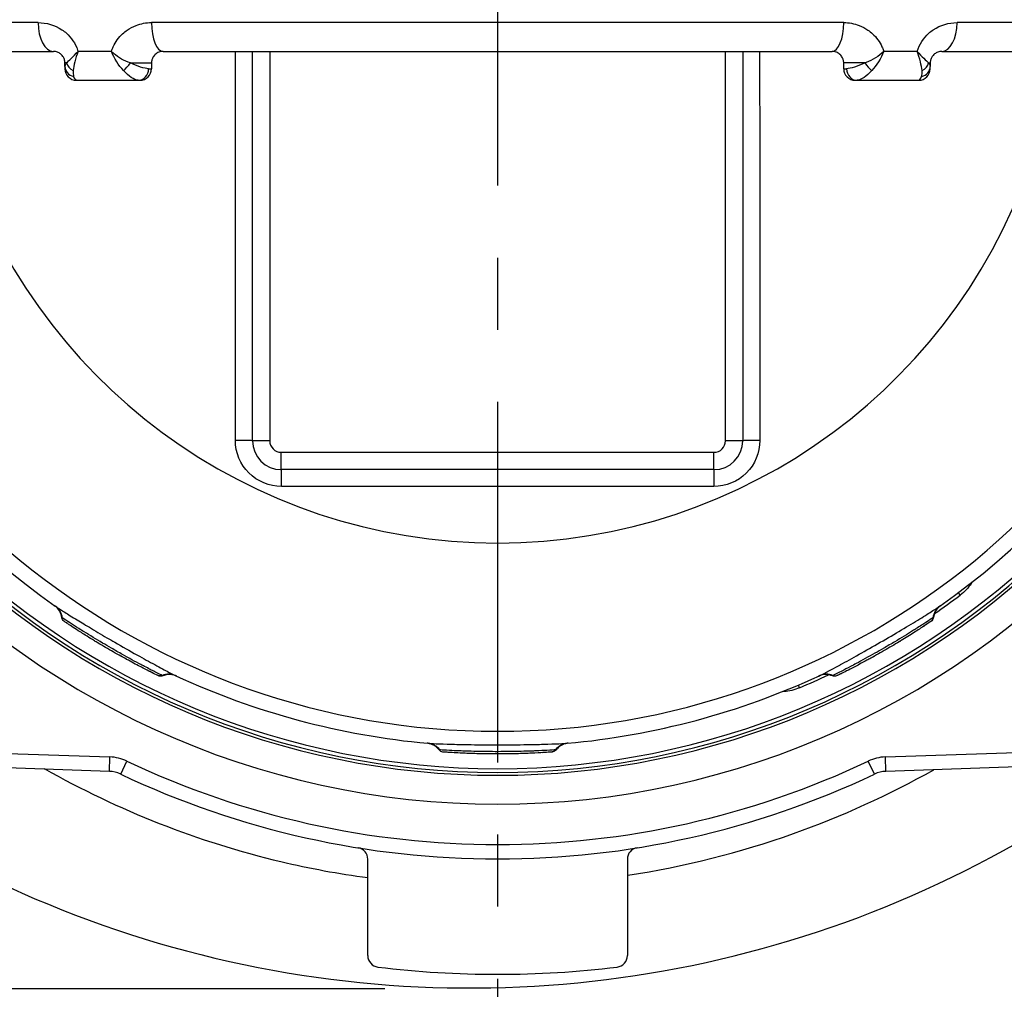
# Model space of a CAD drawing. Header units: millimetres. Extents: x 0 to 5940, y 0 to 4200.
# Tile 19 of 62: x 2015 to 2185, y 1084 to 1252. Entities that reach past the tile are written whole.
import ezdxf

# ---------------------------------------------------------------- set-up
doc = ezdxf.new("R2010")
doc.units = ezdxf.units.MM
doc.header["$LTSCALE"] = 50
doc.linetypes.add('MITTE', pattern=[2, 1.25, -0.25, 0.25, -0.25])
doc.linetypes.add('PHANTOM', pattern=[2.5, 1.25, -0.25, 0.25, -0.25, 0.25, -0.25])
doc.layers.get('DEFPOINTS').update_dxf_attribs({"linetype": 'CONTINUOUS'})
for name, color, linetype in [('01-LINIE-025', 1, 'CONTINUOUS'), ('02-LINIE-035', 2, 'CONTINUOUS'), ('05-ACHSE', 1, 'MITTE'), ('06-MASSE1', 1, 'CONTINUOUS')]:
    doc.layers.add(name, color=color, linetype=linetype)
doc.styles.add('ACA_NORM', font='ROMANS.SHX')
doc.dimstyles.new('1-10', dxfattribs={"dimscale": 10, "dimtxt": 2.5, "dimasz": 3.5, "dimexe": 1, "dimexo": 0, "dimgap": 1, "dimtad": 1, "dimdec": 0, "dimzin": 0, "dimtxsty": 'ACA_NORM', "dimcen": 0, "dimadec": 0, "dimazin": 0, "dimtfac": 2.4, "dimtdec": 0, "dimtmove": 0, "dimatfit": 3, "dimfxl": 1, "dimtolj": 1, "dimtzin": 0, "dimarcsym": 0})

# ---------------------------------------------------------------- blocks, each defined once
blk = doc.blocks.new('*D5')
at = {"layer": '06-MASSE1', "color": 0, "lineweight": -2}
for p, q in [((2097.54, 1462.21), (1607.04, 1462.21)), ((1617.04, 1427.21), (1617.04, 1119.21)), ((2078.01, 1084.21), (1607.04, 1084.21))]:
    blk.add_line(p, q, dxfattribs=at)
at = {"layer": '06-MASSE1', "color": 0}
for points in [[(1611.21, 1427.21), (1622.87, 1427.21), (1617.04, 1462.21)], [(1611.21, 1119.21), (1622.87, 1119.21), (1617.04, 1084.21)]]:
    blk.add_solid(points, dxfattribs=at)
at = {"layer": 'DEFPOINTS', "color": 0}
for p in [(2097.54, 1462.21), (1617.04, 1084.21), (2078.01, 1084.21)]:
    blk.add_point(p, dxfattribs=at)
at = {"layer": '06-MASSE1', "color": 0, "insert": (1594.54, 1273.21), "char_height": 25, "attachment_point": 5, "rotation": 90, "style": 'ACA_NORM'}
blk.add_mtext('\\A1;378', dxfattribs=at)

msp = doc.modelspace()

# ---------------------------------------------------------------- linework, layer by layer
at = {"layer": '01-LINIE-025', "linetype": 'PHANTOM'}
msp.add_circle((2160.55, 1259.21), 345, dxfattribs=at)
at = {"layer": '02-LINIE-035'}
for p, q in [((2017.89, 1251.7), (1996.16, 1251.7)), ((2157.54, 1251.7), (2037.54, 1251.7)), ((2198.92, 1251.7), (2177.2, 1251.7)), ((1999.54, 1246.7), (2020.54, 1246.7)), ((2030.6, 1246.7), (2024.82, 1246.7)), ((2039.54, 1246.7), (2155.54, 1246.7)), ((2055.04, 1179.2), (2055.04, 1246.7)), ((2058.04, 1246.7), (2058.04, 1179.2)), ((2137.04, 1179.2), (2137.04, 1246.7)), ((2140.04, 1246.7), (2140.04, 1179.2)), ((2170.26, 1246.7), (2164.48, 1246.7)), ((2174.54, 1246.7), (2195.54, 1246.7)), ((2022.54, 1244.09), (2022.54, 1244.7)), ((2022.81, 1244.7), (2022.54, 1244.7)), ((2033.88, 1244.7), (2037.54, 1244.7)), ((2037.54, 1244.7), (2037.54, 1243.7)), ((2157.54, 1243.7), (2157.54, 1244.7)), ((2161.2, 1244.7), (2157.54, 1244.7)), ((2172.27, 1244.7), (2172.54, 1244.7)), ((2172.54, 1244.7), (2172.54, 1244.09)), ((2022.54, 1244.09), (2022.54, 1243.7)), ((2037.04, 1243.7), (2037.54, 1243.7)), ((2157.54, 1243.7), (2158.05, 1243.7)), ((2172.54, 1243.7), (2172.54, 1244.09)), ((2024.54, 1241.7), (2035.24, 1241.7)), ((2035.24, 1241.7), (2035.54, 1241.7)), ((2159.54, 1241.7), (2159.85, 1241.7)), ((2159.85, 1241.7), (2170.54, 1241.7)), ((2058.04, 1179.2), (2055.04, 1179.2)), ((2140.04, 1179.2), (2137.04, 1179.2)), ((2060.04, 1177.2), (2135.04, 1177.2)), ((2060.04, 1174.2), (2060.04, 1177.2)), ((2135.04, 1174.2), (2135.04, 1177.2)), ((2135.04, 1174.2), (2060.04, 1174.2)), ((2177.74, 1152.45), (2177.43, 1152.87)), ((2022.59, 1147.76), (2022.59, 1147.76)), ((2156.58, 1138.57), (2156.57, 1138.57)), ((2149.89, 1136.37), (2149.69, 1136.85)), ((1984.57, 1125.98), (2030.33, 1124.39)), ((2088.35, 1125.22), (2088.35, 1125.22)), ((2164.76, 1124.39), (2210.52, 1125.98)), ((2030.24, 1121.89), (1984.48, 1123.48)), ((2030.24, 1121.89), (2030.33, 1124.39)), ((2032.21, 1121.41), (2033.28, 1123.67)), ((2162.88, 1121.41), (2161.81, 1123.67)), ((2164.85, 1121.89), (2164.76, 1124.39)), ((2210.61, 1123.48), (2164.85, 1121.89)), ((2075.04, 1089.94), (2075.04, 1106.66)), ((2120.04, 1106.66), (2120.04, 1089.94))]:
    msp.add_line(p, q, dxfattribs=at)
for centre, radius, start, end in [((2024.54, 1243.7), 2, 180, 270), ((2035.54, 1243.7), 2, 270, 0), ((2159.54, 1243.7), 2, 180, 270), ((2170.54, 1243.7), 2, 270, 0), ((2097.54, 1259.2), 133, 191.9224, 234.7955), ((2097.54, 1259.2), 133, 305.2045, 348.0776), ((2097.54, 1259.2), 97.73, 197.0054, 342.9946), ((2097.54, 1259.2), 130.37, 193.4591, 346.5409), ((2097.54, 1259.2), 59.34, 220.0042, 220.0294), ((2097.54, 1259.2), 59.34, 319.9706, 319.9959), ((2092.74, 1275.66), 191.33, 210.6064, 307.2771), ((2060.04, 1179.2), 5, 180, 270), ((2060.04, 1179.2), 2, 180, 270), ((2135.04, 1179.2), 2, 270, 0), ((2135.04, 1179.2), 5, 270, 0), ((2097.54, 1259.2), 143, 220.9811, 319.0189), ((2097.54, 1259.2), 138, 224.1915, 315.8085), ((2097.54, 1259.2), 137.5, 224.0768, 315.9232), ((2097.54, 1259.2), 136.85, 224.9689, 315.0311), ((2097.54, 1259.2), 133.52, 304.5562, 306.9155), ((2097.54, 1259.2), 133.52, 293.0845, 295.4437), ((2097.54, 1259.2), 133, 245.2045, 264.7955), ((2097.54, 1259.2), 133, 275.2045, 294.7955), ((2030.06, 1116.89), 7.5, 64.6317, 88), ((2097.54, 1259.2), 150, 244.6317, 295.3683), ((2165.02, 1116.89), 7.5, 92, 115.3683), ((2030.06, 1116.89), 5, 64.6317, 88), ((2165.02, 1116.89), 5, 92, 115.3683), ((2097.54, 1259.2), 152.5, 244.6317, 295.3683), ((2073.04, 1106.66), 2, 0, 80.8757), ((2122.04, 1106.66), 2, 99.1243, 180), ((2077.04, 1089.94), 2, 180, 263.0944), ((2118.04, 1089.94), 2, 276.9056, 0), ((2097.54, 1259.2), 172.5, 263.0944, 276.9056)]:
    msp.add_arc(centre, radius, start, end, dxfattribs=at)
for centre, major_axis, ratio, start_param, end_param in [((2020.54, 1251.7), (0, -5), 0.531034, 4.712389, 6.283185), ((2039.54, 1251.7), (0, -5), 0.4, 4.712389, 6.283185), ((2155.54, 1251.7), (0, -5), 0.4, 0, 1.570796), ((2174.54, 1251.7), (0, -5), 0.531034, 0, 1.570796), ((2024.7, 1244.7), (1.83, -0.8), 0.76049, 3.664735, 4.642436), ((2033.35, 1244.7), (-1.22, -1.59), 0.21581, 0.75731, 1.735011), ((2161.74, 1244.7), (1.22, -1.59), 0.21581, 4.548174, 5.525875), ((2170.38, 1244.7), (-1.83, -0.8), 0.76049, 1.64075, 2.618451), ((2024.54, 1244.09), (-2, 0), 0.898656, 0, 1.323775), ((2035.24, 1243.7), (0, -2), 0.898485, 0, 1.570796), ((2159.85, 1243.7), (0, -2), 0.898485, 4.712389, 6.283185), ((2170.54, 1244.09), (2, 0), 0.898656, 4.95941, 6.283185), ((2052.04, 1179.2), (3, 0), 0.022756, 0, 1.557855), ((2143.04, 1179.2), (-3, 0), 0.022756, 4.725331, 6.283185), ((2060.04, 1171.2), (0, 3), 0.010265, 4.736473, 6.283185), ((2135.04, 1171.2), (0, 3), 0.010265, 0, 1.546712), ((2097.54, 1066.18), (-3645.44, 0), 0.02883, 4.70211, 4.722668), ((2019.14, 1148.08), (1.73, 2.45), 0.986253, 5.463965, 6.283185), ((2175.95, 1148.08), (-1.73, 2.45), 0.986251, 0, 0.81922), ((2040.51, 1135.74), (1.26, 2.72), 0.986251, 0, 0.81922), ((2154.58, 1135.74), (-1.26, 2.72), 0.986253, 5.463965, 6.283185), ((2085.21, 1123.76), (0.27, 2.99), 0.986253, 5.463965, 6.283185), ((2109.88, 1123.76), (-0.27, 2.99), 0.986251, 0, 0.81922)]:
    msp.add_ellipse(centre, major_axis=major_axis, ratio=ratio, start_param=start_param, end_param=end_param, dxfattribs=at)
for points, knots in [([(2017.89, 1251.7), (2019.32, 1251.7), (2020.76, 1251.29), (2022.02, 1250.45), (2022.29, 1250.27), (2022.55, 1250.07), (2022.8, 1249.85), (2023.65, 1249.09), (2024.33, 1248.09), (2024.74, 1246.94), (2024.77, 1246.86), (2024.79, 1246.78), (2024.82, 1246.7)], [0, 0, 0, 0, 0.5, 0.5, 0.5, 0.607782, 0.607782, 0.607782, 0.97431, 0.97431, 0.97431, 1, 1, 1, 1]), ([(2030.6, 1246.7), (2030.69, 1246.97), (2030.79, 1247.24), (2030.91, 1247.5), (2031.3, 1248.37), (2031.86, 1249.14), (2032.54, 1249.76), (2032.79, 1250), (2033.06, 1250.21), (2033.33, 1250.4), (2033.81, 1250.73), (2034.33, 1251), (2034.87, 1251.21), (2035.73, 1251.54), (2036.62, 1251.7), (2037.54, 1251.7)], [0, 0, 0, 0, 0.089157, 0.089157, 0.089157, 0.389381, 0.389381, 0.389381, 0.5, 0.5, 0.5, 0.693605, 0.693605, 0.693605, 1, 1, 1, 1]), ([(2157.54, 1251.7), (2158.46, 1251.7), (2159.36, 1251.54), (2160.22, 1251.21), (2160.76, 1251), (2161.27, 1250.73), (2161.75, 1250.4), (2162.03, 1250.21), (2162.29, 1250), (2162.54, 1249.76), (2163.22, 1249.14), (2163.79, 1248.37), (2164.18, 1247.5), (2164.27, 1247.3), (2164.35, 1247.09), (2164.42, 1246.88), (2164.44, 1246.82), (2164.46, 1246.76), (2164.48, 1246.7)], [0, 0, 0, 0, 0.306395, 0.306395, 0.306395, 0.5, 0.5, 0.5, 0.610594, 0.610594, 0.610594, 0.910773, 0.910773, 0.910773, 0.979965, 0.979965, 0.979965, 1, 1, 1, 1]), ([(2170.27, 1246.7), (2170.66, 1247.95), (2171.38, 1249.04), (2172.29, 1249.85), (2172.54, 1250.07), (2172.8, 1250.27), (2173.07, 1250.45), (2174.33, 1251.29), (2175.76, 1251.7), (2177.2, 1251.7)], [0, 0, 0, 0, 0.392187, 0.392187, 0.392187, 0.5, 0.5, 0.5, 1, 1, 1, 1]), ([(2022.54, 1244.7), (2022.54, 1244.81), (2022.53, 1244.93), (2022.51, 1245.03), (2022.5, 1245.13), (2022.48, 1245.22), (2022.45, 1245.3), (2022.38, 1245.51), (2022.29, 1245.69), (2022.19, 1245.83), (2022.1, 1245.97), (2022, 1246.08), (2021.9, 1246.17), (2021.86, 1246.21), (2021.83, 1246.24), (2021.79, 1246.27), (2021.61, 1246.41), (2021.42, 1246.51), (2021.24, 1246.58), (2021, 1246.66), (2020.77, 1246.7), (2020.54, 1246.7)], [0, 0, 0, 0, 0.06181, 0.06181, 0.06181, 0.118241, 0.118241, 0.118241, 0.26387, 0.26387, 0.26387, 0.40093, 0.40093, 0.40093, 0.45041, 0.45041, 0.45041, 0.692235, 0.692235, 0.692235, 1, 1, 1, 1]), ([(2033.88, 1244.7), (2032.83, 1245.03), (2031.8, 1245.64), (2030.97, 1246.36), (2030.84, 1246.47), (2030.72, 1246.59), (2030.6, 1246.7)], [0, 0, 0, 0, 0.865199, 0.865199, 0.865199, 1, 1, 1, 1]), ([(2039.54, 1246.7), (2039.3, 1246.7), (2039.06, 1246.66), (2038.83, 1246.57), (2038.82, 1246.57), (2038.81, 1246.56), (2038.8, 1246.56), (2038.59, 1246.48), (2038.39, 1246.35), (2038.2, 1246.18), (2038.18, 1246.17), (2038.17, 1246.16), (2038.16, 1246.15), (2038.01, 1246), (2037.87, 1245.83), (2037.75, 1245.59), (2037.74, 1245.56), (2037.72, 1245.53), (2037.71, 1245.5), (2037.68, 1245.42), (2037.64, 1245.34), (2037.62, 1245.25), (2037.59, 1245.15), (2037.57, 1245.05), (2037.56, 1244.94), (2037.55, 1244.86), (2037.54, 1244.78), (2037.54, 1244.7)], [0, 0, 0, 0, 0.286378, 0.286378, 0.286378, 0.29564, 0.29564, 0.29564, 0.558868, 0.558868, 0.558868, 0.575182, 0.575182, 0.575182, 0.785601, 0.785601, 0.785601, 0.812499, 0.812499, 0.812499, 0.878989, 0.878989, 0.878989, 0.949513, 0.949513, 0.949513, 1, 1, 1, 1]), ([(2052.08, 1179.27), (2052.09, 1192.6), (2052.09, 1205.92), (2052.1, 1219.25), (2052.11, 1228.4), (2052.11, 1237.55), (2052.12, 1246.7)], [0, 0, 0, 0, 0.2500941, 0.2500941, 0.2500941, 0.42184, 0.42184, 0.42184, 0.42184]), ([(2142.97, 1246.7), (2142.97, 1237.55), (2142.98, 1228.4), (2142.98, 1219.25), (2142.99, 1205.93), (2143, 1192.6), (2143, 1179.27)], [0.578214, 0.578214, 0.578214, 0.578214, 0.7499061, 0.7499061, 0.7499061, 1, 1, 1, 1]), ([(2157.54, 1244.7), (2157.54, 1244.78), (2157.54, 1244.86), (2157.53, 1244.94), (2157.52, 1245.05), (2157.49, 1245.15), (2157.47, 1245.25), (2157.44, 1245.34), (2157.41, 1245.42), (2157.38, 1245.5), (2157.36, 1245.53), (2157.35, 1245.56), (2157.33, 1245.59), (2157.22, 1245.83), (2157.07, 1246), (2156.92, 1246.15), (2156.91, 1246.16), (2156.9, 1246.17), (2156.89, 1246.18), (2156.7, 1246.35), (2156.49, 1246.48), (2156.28, 1246.56), (2156.27, 1246.56), (2156.27, 1246.57), (2156.26, 1246.57), (2156.03, 1246.66), (2155.79, 1246.7), (2155.54, 1246.7)], [0, 0, 0, 0, 0.050487, 0.050487, 0.050487, 0.121011, 0.121011, 0.121011, 0.187501, 0.187501, 0.187501, 0.214399, 0.214399, 0.214399, 0.424818, 0.424818, 0.424818, 0.441132, 0.441132, 0.441132, 0.70436, 0.70436, 0.70436, 0.713622, 0.713622, 0.713622, 1, 1, 1, 1]), ([(2164.48, 1246.7), (2163.66, 1245.89), (2162.56, 1245.18), (2161.42, 1244.78), (2161.35, 1244.75), (2161.27, 1244.73), (2161.2, 1244.7)], [0, 0, 0, 0, 0.939344, 0.939344, 0.939344, 1, 1, 1, 1]), ([(2174.54, 1246.7), (2174.31, 1246.7), (2174.08, 1246.66), (2173.85, 1246.58), (2173.66, 1246.51), (2173.48, 1246.41), (2173.3, 1246.27), (2173.26, 1246.24), (2173.22, 1246.21), (2173.19, 1246.17), (2173.09, 1246.08), (2172.99, 1245.97), (2172.89, 1245.83), (2172.8, 1245.69), (2172.7, 1245.51), (2172.64, 1245.3), (2172.61, 1245.22), (2172.59, 1245.13), (2172.57, 1245.03), (2172.55, 1244.93), (2172.54, 1244.81), (2172.54, 1244.7)], [0, 0, 0, 0, 0.307765, 0.307765, 0.307765, 0.54959, 0.54959, 0.54959, 0.59907, 0.59907, 0.59907, 0.73613, 0.73613, 0.73613, 0.881759, 0.881759, 0.881759, 0.93819, 0.93819, 0.93819, 1, 1, 1, 1]), ([(2037.04, 1243.7), (2036.7, 1243.7), (2036.21, 1243.81), (2035.64, 1244), (2035.11, 1244.17), (2034.51, 1244.42), (2033.88, 1244.7)], [0, 0, 0, 0, 0.517886, 0.517886, 0.517886, 1, 1, 1, 1]), ([(2161.2, 1244.7), (2160.58, 1244.42), (2159.98, 1244.17), (2159.44, 1244), (2158.88, 1243.81), (2158.38, 1243.7), (2158.05, 1243.7)], [0, 0, 0, 0, 0.482114, 0.482114, 0.482114, 1, 1, 1, 1]), ([(2035.24, 1241.7), (2034.91, 1241.7), (2034.48, 1241.88), (2034.03, 1242.19), (2033.6, 1242.48), (2033.15, 1242.89), (2032.7, 1243.37)], [0, 0, 0, 0, 0.518172, 0.518172, 0.518172, 1, 1, 1, 1]), ([(2162.39, 1243.37), (2161.94, 1242.89), (2161.48, 1242.48), (2161.06, 1242.19), (2160.6, 1241.88), (2160.18, 1241.7), (2159.85, 1241.7)], [0, 0, 0, 0, 0.481828, 0.481828, 0.481828, 1, 1, 1, 1]), ([(2060.07, 1171.27), (2057.96, 1171.27), (2055.89, 1172.14), (2054.42, 1173.62), (2052.95, 1175.09), (2052.08, 1177.16), (2052.08, 1179.27)], [0, 0, 0, 0, 0.499928, 0.499928, 0.499928, 1, 1, 1, 1]), ([(2143, 1179.27), (2143, 1177.16), (2142.14, 1175.09), (2140.66, 1173.61), (2139.19, 1172.14), (2137.12, 1171.27), (2135.01, 1171.27)], [0, 0, 0, 0, 0.5, 0.5, 0.5, 1, 1, 1, 1]), ([(2179.83, 1154.71), (2179.77, 1154.62), (2179.7, 1154.52), (2179.64, 1154.43), (2179.16, 1153.73), (2178.52, 1153.03), (2177.74, 1152.45)], [0.4320986, 0.4320986, 0.4320986, 0.4320986, 0.5, 0.5, 0.5, 1, 1, 1, 1]), ([(2021.98, 1148.58), (2021.93, 1148.9), (2021.84, 1149.22), (2021.55, 1149.8), (2021.35, 1150.07), (2021.06, 1150.36), (2021, 1150.41), (2020.91, 1150.49), (2020.87, 1150.52), (2020.82, 1150.56), (2020.81, 1150.57), (2020.79, 1150.58), (2020.78, 1150.59), (2020.77, 1150.6), (2020.77, 1150.6), (2020.76, 1150.61), (2020.76, 1150.61), (2020.75, 1150.61), (2020.75, 1150.61), (2020.75, 1150.61), (2020.75, 1150.61), (2020.75, 1150.61)], [0, 0, 0, 0, 0.0971792, 0.0971792, 0.1946752, 0.1946752, 0.2186924, 0.2186924, 0.2325971, 0.2325971, 0.2381757, 0.2381757, 0.2406563, 0.2406563, 0.2455713, 0.2455713, 0.250386, 0.250386, 0.2607233, 0.2607233, 0.2717999, 0.2717999, 0.2717999, 0.2717999]), ([(2020.87, 1150.53), (2021.01, 1150.43), (2021.26, 1150.26), (2021.61, 1150.04), (2022.01, 1149.78), (2022.55, 1149.44), (2023.2, 1149.04), (2023.55, 1148.82), (2023.94, 1148.58), (2024.36, 1148.32), (2025.09, 1147.88), (2025.9, 1147.38), (2026.77, 1146.86), (2027.73, 1146.29), (2028.76, 1145.68), (2029.82, 1145.06), (2030.27, 1144.8), (2030.72, 1144.53), (2031.18, 1144.27), (2032.49, 1143.51), (2033.8, 1142.77), (2035.02, 1142.09), (2036.14, 1141.46), (2037.19, 1140.88), (2038.1, 1140.39), (2039.07, 1139.86), (2039.88, 1139.43), (2040.5, 1139.1), (2041, 1138.84), (2041.38, 1138.65), (2041.62, 1138.53), (2041.67, 1138.51), (2041.72, 1138.48), (2041.77, 1138.46)], [0, 0, 0, 0, 0.0902582, 0.0902582, 0.0902582, 0.1936914, 0.1936914, 0.1936914, 0.25, 0.25, 0.25, 0.3473076, 0.3473076, 0.3473076, 0.4547331, 0.4547331, 0.4547331, 0.5, 0.5, 0.5, 0.6303366, 0.6303366, 0.6303366, 0.75, 0.75, 0.75, 0.8762367, 0.8762367, 0.8762367, 0.975991, 0.975991, 0.975991, 1, 1, 1, 1]), ([(2153.32, 1138.46), (2153.75, 1138.66), (2155.05, 1139.34), (2156.98, 1140.38), (2156.98, 1140.39), (2156.98, 1140.39), (2156.99, 1140.39), (2158.91, 1141.44), (2161.38, 1142.82), (2163.89, 1144.27), (2165.15, 1144.99), (2166.4, 1145.72), (2167.56, 1146.41), (2168.71, 1147.1), (2169.79, 1147.75), (2170.72, 1148.32), (2171.65, 1148.89), (2172.43, 1149.38), (2173.02, 1149.75), (2173.61, 1150.12), (2174.02, 1150.39), (2174.22, 1150.53)], [0, 0, 0, 0, 0.25, 0.25, 0.25, 0.250548, 0.250548, 0.250548, 0.5, 0.5, 0.5, 0.624936, 0.624936, 0.624936, 0.749856, 0.749856, 0.749856, 0.875355, 0.875355, 0.875355, 1, 1, 1, 1]), ([(2174.34, 1150.61), (2174.34, 1150.61), (2174.34, 1150.61), (2174.33, 1150.61), (2174.33, 1150.61), (2174.32, 1150.6), (2174.32, 1150.6), (2174.31, 1150.6), (2174.31, 1150.59), (2174.3, 1150.59), (2174.3, 1150.59), (2174.29, 1150.58), (2174.28, 1150.57), (2174.24, 1150.54), (2174.22, 1150.53), (2174.17, 1150.48), (2174.14, 1150.46), (2174.01, 1150.35), (2173.93, 1150.26), (2173.64, 1149.94), (2173.47, 1149.68), (2173.23, 1149.14), (2173.15, 1148.86), (2173.11, 1148.58)], [0.0045726, 0.0045726, 0.0045726, 0.0045726, 0.0208508, 0.0208508, 0.0286773, 0.0286773, 0.0334107, 0.0334107, 0.0355039, 0.0355039, 0.0376017, 0.0376017, 0.0418465, 0.0418465, 0.050259, 0.050259, 0.0624645, 0.0624645, 0.0991166, 0.0991166, 0.1915907, 0.1915907, 0.2766279, 0.2766279, 0.2766279, 0.2766279]), ([(2022.41, 1147.89), (2022.41, 1147.89), (2022.41, 1147.89), (2022.41, 1147.89), (2022.4, 1147.89), (2022.4, 1147.89), (2022.4, 1147.89), (2022.4, 1147.89), (2022.4, 1147.89), (2022.4, 1147.89), (2022.39, 1147.9), (2022.39, 1147.9), (2022.39, 1147.9), (2022.37, 1147.91), (2022.36, 1147.92), (2022.26, 1148), (2022.18, 1148.09), (2022.05, 1148.29), (2022.01, 1148.4), (2021.98, 1148.54), (2021.98, 1148.56), (2021.98, 1148.58)], [0, 0, 0, 0, 0.0116172, 0.0116172, 0.0159748, 0.0159748, 0.0181414, 0.0181414, 0.019231, 0.019231, 0.0197745, 0.0197745, 0.0208783, 0.0208783, 0.025304, 0.025304, 0.0604402, 0.0604402, 0.0955459, 0.0955459, 0.1021087, 0.1021087, 0.1021087, 0.1021087]), ([(2039.4, 1138.51), (2039.2, 1138.61), (2038.76, 1138.82), (2038.11, 1139.15), (2037.62, 1139.4), (2037.02, 1139.71), (2036.34, 1140.07), (2036.13, 1140.18), (2035.91, 1140.29), (2035.69, 1140.41), (2034.73, 1140.92), (2033.64, 1141.52), (2032.51, 1142.15), (2031.88, 1142.5), (2031.23, 1142.87), (2030.59, 1143.24), (2030.07, 1143.54), (2029.56, 1143.84), (2029.06, 1144.13), (2027.94, 1144.8), (2026.85, 1145.46), (2025.9, 1146.05), (2025.58, 1146.25), (2025.26, 1146.45), (2024.97, 1146.63), (2024.41, 1146.99), (2023.91, 1147.31), (2023.5, 1147.57), (2022.86, 1147.99), (2022.42, 1148.28), (2022.17, 1148.44), (2022.14, 1148.47), (2022.11, 1148.49), (2022.09, 1148.5)], [0, 0, 0, 0, 0.142587, 0.142587, 0.142587, 0.25, 0.25, 0.25, 0.282557, 0.282557, 0.282557, 0.422443, 0.422443, 0.422443, 0.5, 0.5, 0.5, 0.562018, 0.562018, 0.562018, 0.701955, 0.701955, 0.701955, 0.75, 0.75, 0.75, 0.841232, 0.841232, 0.841232, 0.98061, 0.98061, 0.98061, 1, 1, 1, 1]), ([(2173, 1148.5), (2172.81, 1148.38), (2172.41, 1148.11), (2171.79, 1147.71), (2171.33, 1147.41), (2170.77, 1147.04), (2170.11, 1146.63), (2169.91, 1146.51), (2169.71, 1146.38), (2169.49, 1146.24), (2168.57, 1145.67), (2167.51, 1145.02), (2166.39, 1144.35), (2165.77, 1143.99), (2165.13, 1143.61), (2164.49, 1143.24), (2163.97, 1142.94), (2163.46, 1142.65), (2162.96, 1142.36), (2161.82, 1141.72), (2160.7, 1141.11), (2159.72, 1140.58), (2159.38, 1140.4), (2159.05, 1140.23), (2158.74, 1140.07), (2158.16, 1139.76), (2157.63, 1139.49), (2157.19, 1139.26), (2156.52, 1138.92), (2156.04, 1138.68), (2155.78, 1138.55), (2155.74, 1138.53), (2155.71, 1138.52), (2155.68, 1138.51)], [0, 0, 0, 0, 0.142587, 0.142587, 0.142587, 0.25, 0.25, 0.25, 0.282557, 0.282557, 0.282557, 0.422443, 0.422443, 0.422443, 0.5, 0.5, 0.5, 0.562018, 0.562018, 0.562018, 0.701955, 0.701955, 0.701955, 0.75, 0.75, 0.75, 0.841232, 0.841232, 0.841232, 0.98061, 0.98061, 0.98061, 1, 1, 1, 1]), ([(2171.45, 1147.07), (2170.99, 1146.76), (2170.4, 1146.38), (2169.07, 1145.53), (2168.29, 1145.05), (2166.66, 1144.05), (2165.77, 1143.52), (2164, 1142.5), (2163.1, 1141.99), (2162.02, 1141.39), (2161.79, 1141.27), (2161.57, 1141.15)], [0, 0, 0, 0, 0.304718, 0.304718, 0.609585, 0.609585, 0.916768, 0.916768, 1.222801, 1.222801, 1.304393, 1.304393, 1.304393, 1.304393]), ([(2171.9, 1147.36), (2171.77, 1147.28), (2171.62, 1147.18), (2171.4, 1147.03), (2171.33, 1146.99), (2171.25, 1146.94)], [0.2161119, 0.2161119, 0.2161119, 0.2161119, 0.3222289, 0.3222289, 0.3680963, 0.3680963, 0.3680963, 0.3680963]), ([(2173.11, 1148.58), (2173.09, 1148.47), (2173.06, 1148.37), (2172.96, 1148.17), (2172.9, 1148.08), (2172.81, 1147.99), (2172.79, 1147.98), (2172.77, 1147.95), (2172.75, 1147.94), (2172.73, 1147.93), (2172.73, 1147.92), (2172.72, 1147.91), (2172.71, 1147.91), (2172.7, 1147.9), (2172.7, 1147.9), (2172.69, 1147.89), (2172.68, 1147.89), (2172.67, 1147.88), (2172.67, 1147.88), (2172.64, 1147.86), (2172.61, 1147.84), (2172.57, 1147.81), (2172.56, 1147.8), (2172.55, 1147.8)], [0.000072, 0.000072, 0.000072, 0.000072, 0.0324806, 0.0324806, 0.065024, 0.065024, 0.0716007, 0.0716007, 0.0767642, 0.0767642, 0.0815161, 0.0815161, 0.0857119, 0.0857119, 0.0931076, 0.0931076, 0.1111465, 0.1111465, 0.1381779, 0.1381779, 0.2249341, 0.2249341, 0.2412456, 0.2412456, 0.2412456, 0.2412456]), ([(2173.11, 1148.58), (2173.11, 1148.58), (2173.1, 1148.57), (2173.09, 1148.57), (2173.07, 1148.55), (2173.04, 1148.53), (2173, 1148.5)], [0.95360579, 0.95360579, 0.95360579, 0.95360579, 0.97284902, 0.97284902, 0.97284902, 1, 1, 1, 1]), ([(2037.38, 1139.13), (2036.89, 1139.38), (2036.27, 1139.69), (2034.86, 1140.43), (2034.06, 1140.85), (2032.37, 1141.77), (2031.47, 1142.27), (2029.7, 1143.29), (2028.81, 1143.82), (2027.75, 1144.46), (2027.53, 1144.59), (2027.32, 1144.72)], [0, 0, 0, 0, 0.304718, 0.304718, 0.609585, 0.609585, 0.916768, 0.916768, 1.222801, 1.222801, 1.304393, 1.304393, 1.304393, 1.304393]), ([(2037.87, 1138.89), (2037.73, 1138.96), (2037.57, 1139.04), (2037.33, 1139.16), (2037.25, 1139.2), (2037.17, 1139.24)], [0.2161119, 0.2161119, 0.2161119, 0.2161119, 0.3222289, 0.3222289, 0.3680964, 0.3680964, 0.3680964, 0.3680964]), ([(2039.52, 1138.45), (2039.42, 1138.41), (2039.31, 1138.38), (2039.1, 1138.37), (2038.99, 1138.38), (2038.86, 1138.41), (2038.84, 1138.42), (2038.81, 1138.43), (2038.79, 1138.44), (2038.77, 1138.45), (2038.76, 1138.45), (2038.75, 1138.46), (2038.74, 1138.46), (2038.73, 1138.46), (2038.73, 1138.46), (2038.72, 1138.47), (2038.71, 1138.47), (2038.7, 1138.48), (2038.7, 1138.48), (2038.67, 1138.49), (2038.64, 1138.51), (2038.58, 1138.53), (2038.58, 1138.54), (2038.57, 1138.54)], [0.000072, 0.000072, 0.000072, 0.000072, 0.0324806, 0.0324806, 0.065024, 0.065024, 0.0716007, 0.0716007, 0.0767642, 0.0767642, 0.0815161, 0.0815161, 0.0857119, 0.0857119, 0.0931076, 0.0931076, 0.1111465, 0.1111465, 0.1381779, 0.1381779, 0.2249341, 0.2249341, 0.2412456, 0.2412456, 0.2412456, 0.2412456]), ([(2039.52, 1138.45), (2039.52, 1138.45), (2039.52, 1138.45), (2039.5, 1138.46), (2039.48, 1138.47), (2039.45, 1138.48), (2039.4, 1138.51)], [0.95360579, 0.95360579, 0.95360579, 0.95360579, 0.97284902, 0.97284902, 0.97284902, 1, 1, 1, 1]), ([(2041.9, 1138.4), (2041.9, 1138.4), (2041.9, 1138.4), (2041.89, 1138.4), (2041.89, 1138.4), (2041.88, 1138.41), (2041.88, 1138.41), (2041.87, 1138.41), (2041.87, 1138.42), (2041.86, 1138.42), (2041.86, 1138.42), (2041.84, 1138.43), (2041.83, 1138.43), (2041.79, 1138.45), (2041.77, 1138.46), (2041.7, 1138.48), (2041.66, 1138.5), (2041.51, 1138.55), (2041.39, 1138.58), (2040.97, 1138.67), (2040.65, 1138.69), (2040.07, 1138.63), (2039.79, 1138.56), (2039.52, 1138.45)], [0.0045726, 0.0045726, 0.0045726, 0.0045726, 0.0208508, 0.0208508, 0.0286773, 0.0286773, 0.0334107, 0.0334107, 0.0355039, 0.0355039, 0.0376017, 0.0376017, 0.0418465, 0.0418465, 0.050259, 0.050259, 0.0624645, 0.0624645, 0.0991166, 0.0991166, 0.1915907, 0.1915907, 0.2766279, 0.2766279, 0.2766279, 0.2766279]), ([(2155.56, 1138.45), (2155.26, 1138.57), (2154.94, 1138.65), (2154.29, 1138.69), (2153.96, 1138.65), (2153.57, 1138.55), (2153.49, 1138.52), (2153.37, 1138.48), (2153.33, 1138.46), (2153.27, 1138.44), (2153.25, 1138.43), (2153.23, 1138.42), (2153.23, 1138.42), (2153.21, 1138.41), (2153.21, 1138.41), (2153.2, 1138.41), (2153.2, 1138.41), (2153.19, 1138.4), (2153.19, 1138.4), (2153.19, 1138.4), (2153.18, 1138.4), (2153.18, 1138.4)], [0, 0, 0, 0, 0.0971792, 0.0971792, 0.1946752, 0.1946752, 0.2186924, 0.2186924, 0.2325971, 0.2325971, 0.2381757, 0.2381757, 0.2406563, 0.2406563, 0.2455713, 0.2455713, 0.250386, 0.250386, 0.2607233, 0.2607233, 0.2717999, 0.2717999, 0.2717999, 0.2717999]), ([(2156.38, 1138.48), (2156.38, 1138.48), (2156.38, 1138.48), (2156.37, 1138.47), (2156.37, 1138.47), (2156.37, 1138.47), (2156.37, 1138.47), (2156.37, 1138.47), (2156.37, 1138.47), (2156.36, 1138.47), (2156.36, 1138.47), (2156.36, 1138.47), (2156.36, 1138.47), (2156.34, 1138.46), (2156.33, 1138.45), (2156.2, 1138.4), (2156.09, 1138.38), (2155.85, 1138.37), (2155.73, 1138.39), (2155.6, 1138.43), (2155.58, 1138.44), (2155.56, 1138.45)], [0, 0, 0, 0, 0.0116172, 0.0116172, 0.0159748, 0.0159748, 0.0181414, 0.0181414, 0.019231, 0.019231, 0.0197745, 0.0197745, 0.0208783, 0.0208783, 0.025304, 0.025304, 0.0604402, 0.0604402, 0.095546, 0.095546, 0.1021087, 0.1021087, 0.1021087, 0.1021087]), ([(2149.89, 1136.37), (2149, 1135.99), (2148.08, 1135.79), (2147.23, 1135.72), (2147.12, 1135.71), (2147, 1135.7), (2146.89, 1135.7)], [0, 0, 0, 0, 0.5, 0.5, 0.5, 0.5673694, 0.5673694, 0.5673694, 0.5673694]), ([(2087.41, 1125.62), (2087.21, 1125.87), (2086.97, 1126.1), (2086.43, 1126.46), (2086.13, 1126.59), (2085.73, 1126.7), (2085.66, 1126.72), (2085.53, 1126.74), (2085.48, 1126.75), (2085.42, 1126.75), (2085.4, 1126.76), (2085.38, 1126.76), (2085.38, 1126.76), (2085.36, 1126.76), (2085.35, 1126.76), (2085.34, 1126.76), (2085.34, 1126.76), (2085.33, 1126.76), (2085.33, 1126.76), (2085.33, 1126.76), (2085.33, 1126.76), (2085.33, 1126.76)], [0, 0, 0, 0, 0.0971792, 0.0971792, 0.1946752, 0.1946752, 0.2186924, 0.2186924, 0.2325971, 0.2325971, 0.2381757, 0.2381757, 0.2406563, 0.2406563, 0.2455713, 0.2455713, 0.250386, 0.250386, 0.2607233, 0.2607233, 0.2717999, 0.2717999, 0.2717999, 0.2717999]), ([(2085.48, 1126.75), (2085.95, 1126.71), (2087.41, 1126.64), (2089.6, 1126.59), (2090.76, 1126.56), (2092.09, 1126.53), (2093.52, 1126.51), (2094.8, 1126.5), (2096.16, 1126.49), (2097.54, 1126.49), (2099.32, 1126.49), (2101.09, 1126.5), (2102.69, 1126.53), (2103.7, 1126.54), (2104.64, 1126.56), (2105.48, 1126.59), (2107.64, 1126.64), (2109.13, 1126.71), (2109.61, 1126.75)], [0, 0, 0, 0, 0.25, 0.25, 0.25, 0.3818068, 0.3818068, 0.3818068, 0.5, 0.5, 0.5, 0.6535412, 0.6535412, 0.6535412, 0.75, 0.75, 0.75, 1, 1, 1, 1]), ([(2109.76, 1126.76), (2109.76, 1126.76), (2109.76, 1126.76), (2109.75, 1126.76), (2109.75, 1126.76), (2109.74, 1126.76), (2109.73, 1126.76), (2109.72, 1126.76), (2109.72, 1126.76), (2109.71, 1126.76), (2109.71, 1126.76), (2109.69, 1126.76), (2109.68, 1126.76), (2109.64, 1126.75), (2109.61, 1126.75), (2109.54, 1126.74), (2109.5, 1126.73), (2109.34, 1126.7), (2109.22, 1126.67), (2108.81, 1126.53), (2108.53, 1126.39), (2108.05, 1126.04), (2107.85, 1125.84), (2107.67, 1125.62)], [0.0045726, 0.0045726, 0.0045726, 0.0045726, 0.0208508, 0.0208508, 0.0286773, 0.0286773, 0.0334107, 0.0334107, 0.0355039, 0.0355039, 0.0376017, 0.0376017, 0.0418465, 0.0418465, 0.050259, 0.050259, 0.0624645, 0.0624645, 0.0991166, 0.0991166, 0.1915907, 0.1915907, 0.2766279, 0.2766279, 0.2766279, 0.2766279]), ([(2088.13, 1125.23), (2088.13, 1125.23), (2088.13, 1125.23), (2088.13, 1125.23), (2088.13, 1125.23), (2088.13, 1125.23), (2088.12, 1125.23), (2088.12, 1125.23), (2088.12, 1125.23), (2088.12, 1125.23), (2088.12, 1125.23), (2088.11, 1125.23), (2088.11, 1125.23), (2088.09, 1125.24), (2088.08, 1125.24), (2087.95, 1125.26), (2087.83, 1125.29), (2087.62, 1125.4), (2087.53, 1125.48), (2087.44, 1125.58), (2087.42, 1125.6), (2087.41, 1125.62)], [0, 0, 0, 0, 0.0116172, 0.0116172, 0.0159748, 0.0159748, 0.0181414, 0.0181414, 0.019231, 0.019231, 0.0197745, 0.0197745, 0.0208783, 0.0208783, 0.025304, 0.025304, 0.0604402, 0.0604402, 0.0955459, 0.0955459, 0.1021087, 0.1021087, 0.1021087, 0.1021087]), ([(2107.54, 1125.61), (2107.32, 1125.59), (2106.83, 1125.56), (2106.1, 1125.52), (2105.55, 1125.49), (2104.88, 1125.46), (2104.1, 1125.43), (2103.87, 1125.42), (2103.63, 1125.41), (2103.37, 1125.4), (2102.29, 1125.36), (2101.05, 1125.33), (2099.75, 1125.31), (2099.02, 1125.31), (2098.28, 1125.3), (2097.54, 1125.3), (2096.94, 1125.3), (2096.35, 1125.3), (2095.77, 1125.31), (2094.46, 1125.32), (2093.2, 1125.35), (2092.08, 1125.39), (2091.69, 1125.4), (2091.32, 1125.41), (2090.98, 1125.43), (2090.31, 1125.45), (2089.73, 1125.48), (2089.23, 1125.51), (2088.48, 1125.55), (2087.94, 1125.58), (2087.65, 1125.6), (2087.61, 1125.6), (2087.57, 1125.6), (2087.54, 1125.61)], [0, 0, 0, 0, 0.142587, 0.142587, 0.142587, 0.25, 0.25, 0.25, 0.282557, 0.282557, 0.282557, 0.422443, 0.422443, 0.422443, 0.5, 0.5, 0.5, 0.562018, 0.562018, 0.562018, 0.701955, 0.701955, 0.701955, 0.75, 0.75, 0.75, 0.841232, 0.841232, 0.841232, 0.98061, 0.98061, 0.98061, 1, 1, 1, 1]), ([(2105.48, 1125.14), (2104.93, 1125.1), (2104.23, 1125.07), (2102.65, 1125), (2101.74, 1124.96), (2099.82, 1124.92), (2098.79, 1124.9), (2096.74, 1124.9), (2095.71, 1124.91), (2094.47, 1124.94), (2094.22, 1124.94), (2093.97, 1124.95)], [0, 0, 0, 0, 0.304718, 0.304718, 0.609585, 0.609585, 0.916768, 0.916768, 1.222801, 1.222801, 1.304393, 1.304393, 1.304393, 1.304393]), ([(2106.02, 1125.17), (2105.86, 1125.16), (2105.69, 1125.15), (2105.42, 1125.13), (2105.33, 1125.13), (2105.24, 1125.12)], [0.2161119, 0.2161119, 0.2161119, 0.2161119, 0.3222289, 0.3222289, 0.3680964, 0.3680964, 0.3680964, 0.3680964]), ([(2107.67, 1125.62), (2107.61, 1125.53), (2107.52, 1125.46), (2107.34, 1125.34), (2107.24, 1125.29), (2107.12, 1125.26), (2107.1, 1125.25), (2107.06, 1125.25), (2107.05, 1125.24), (2107.02, 1125.24), (2107.01, 1125.24), (2107, 1125.24), (2106.99, 1125.24), (2106.98, 1125.23), (2106.98, 1125.23), (2106.97, 1125.23), (2106.96, 1125.23), (2106.95, 1125.23), (2106.94, 1125.23), (2106.91, 1125.23), (2106.87, 1125.23), (2106.82, 1125.22), (2106.81, 1125.22), (2106.8, 1125.22)], [0.000072, 0.000072, 0.000072, 0.000072, 0.0324806, 0.0324806, 0.065024, 0.065024, 0.0716007, 0.0716007, 0.0767642, 0.0767642, 0.0815161, 0.0815161, 0.0857119, 0.0857119, 0.0931076, 0.0931076, 0.1111465, 0.1111465, 0.1381779, 0.1381779, 0.2249341, 0.2249341, 0.2412456, 0.2412456, 0.2412456, 0.2412456]), ([(2107.67, 1125.62), (2107.67, 1125.62), (2107.67, 1125.62), (2107.65, 1125.62), (2107.63, 1125.61), (2107.59, 1125.61), (2107.54, 1125.61)], [0.95360579, 0.95360579, 0.95360579, 0.95360579, 0.97284902, 0.97284902, 0.97284902, 1, 1, 1, 1]), ([(2018.96, 1122.37), (2031.78, 1115.12), (2045.61, 1109.65), (2059.98, 1106.25), (2064.95, 1105.07), (2069.98, 1104.14), (2075.05, 1103.46)], [-26.482252, -26.482252, -26.482252, -26.482252, -21.951495, -21.951495, -21.951495, -20.381449, -20.381449, -20.381449, -20.381449]), ([(2120.13, 1103.89), (2129.93, 1105.39), (2139.55, 1107.8), (2148.84, 1111.1), (2157.23, 1114.08), (2165.38, 1117.8), (2173.16, 1122.18)], [-15.73356, -15.73356, -15.73356, -15.73356, -12.672086, -12.672086, -12.672086, -9.904971, -9.904971, -9.904971, -9.904971])]:
    msp.add_open_spline(points, degree=3, knots=knots, dxfattribs=at)
for points in [[(2022.81, 1244.7), (2023.22, 1245.08), (2023.98, 1245.83), (2024.82, 1246.7)], [(2024.83, 1246.7), (2024.36, 1245.48), (2024.05, 1244.28), (2023.97, 1243.37)], [(2032.7, 1243.37), (2031.84, 1244.28), (2031.09, 1245.48), (2030.6, 1246.7)], [(2164.48, 1246.7), (2164, 1245.48), (2163.25, 1244.28), (2162.39, 1243.37)], [(2170.26, 1246.7), (2171.11, 1245.83), (2171.86, 1245.08), (2172.27, 1244.7)], [(2171.12, 1243.37), (2171.03, 1244.28), (2170.73, 1245.48), (2170.26, 1246.7)], [(2022.54, 1244.09), (2022.54, 1244.26), (2022.64, 1244.46), (2022.81, 1244.7)], [(2172.27, 1244.7), (2172.45, 1244.46), (2172.54, 1244.26), (2172.54, 1244.09)], [(2023.97, 1243.37), (2023.93, 1242.97), (2023.96, 1242.62), (2024.05, 1242.35)], [(2171.03, 1242.35), (2171.13, 1242.62), (2171.15, 1242.97), (2171.12, 1243.37)], [(2024.05, 1242.35), (2024.2, 1241.92), (2024.37, 1241.7), (2024.54, 1241.7)], [(2170.54, 1241.7), (2170.72, 1241.7), (2170.88, 1241.92), (2171.03, 1242.35)], [(2022.09, 1148.5), (2022.01, 1148.55), (2021.98, 1148.58), (2021.98, 1148.58)], [(2021.98, 1148.58), (2021.98, 1148.58), (2021.98, 1148.58), (2021.98, 1148.58)], [(2022.59, 1147.76), (2022.48, 1147.84), (2022.42, 1147.88), (2022.41, 1147.88)], [(2022.96, 1147.52), (2022.76, 1147.65), (2022.61, 1147.75), (2022.52, 1147.81)], [(2023.06, 1147.45), (2022.86, 1147.58), (2022.7, 1147.69), (2022.59, 1147.76)], [(2025.18, 1146.06), (2024.27, 1146.64), (2023.55, 1147.12), (2023.07, 1147.44)], [(2172.55, 1147.8), (2172.37, 1147.68), (2172, 1147.43), (2171.45, 1147.07)], [(2173.11, 1148.58), (2173.11, 1148.58), (2173.11, 1148.58), (2173.11, 1148.58)], [(2026.06, 1145.51), (2025.75, 1145.7), (2025.46, 1145.89), (2025.18, 1146.07)], [(2027.32, 1144.72), (2026.88, 1144.99), (2026.46, 1145.26), (2026.06, 1145.51)], [(2028.63, 1143.93), (2028.47, 1144.03), (2028.31, 1144.12), (2028.15, 1144.22)], [(2167.37, 1144.48), (2167.1, 1144.32), (2166.82, 1144.15), (2166.54, 1143.98)], [(2033.11, 1141.37), (2032.83, 1141.52), (2032.54, 1141.68), (2032.26, 1141.84)], [(2160.26, 1140.45), (2159.94, 1140.28), (2159.63, 1140.12), (2159.34, 1139.97)], [(2161.57, 1141.15), (2161.12, 1140.9), (2160.68, 1140.67), (2160.26, 1140.45)], [(2162.92, 1141.89), (2162.75, 1141.8), (2162.59, 1141.7), (2162.42, 1141.61)], [(2038.57, 1138.54), (2038.37, 1138.64), (2037.97, 1138.84), (2037.38, 1139.13)], [(2155.68, 1138.51), (2155.6, 1138.47), (2155.56, 1138.45), (2155.56, 1138.45)], [(2156.57, 1138.57), (2156.46, 1138.51), (2156.39, 1138.48), (2156.38, 1138.48)], [(2156.97, 1138.77), (2156.76, 1138.66), (2156.6, 1138.58), (2156.5, 1138.54)], [(2157.09, 1138.82), (2156.87, 1138.72), (2156.7, 1138.63), (2156.58, 1138.57)], [(2159.34, 1139.97), (2158.39, 1139.47), (2157.61, 1139.08), (2157.09, 1138.82)], [(2039.52, 1138.45), (2039.52, 1138.45), (2039.52, 1138.45), (2039.52, 1138.45)], [(2155.56, 1138.45), (2155.56, 1138.45), (2155.56, 1138.45), (2155.56, 1138.45)], [(2087.54, 1125.61), (2087.46, 1125.61), (2087.41, 1125.62), (2087.41, 1125.62)], [(2087.41, 1125.62), (2087.41, 1125.62), (2087.41, 1125.62), (2087.41, 1125.62)], [(2088.35, 1125.22), (2088.22, 1125.23), (2088.15, 1125.23), (2088.14, 1125.23)], [(2088.79, 1125.19), (2088.55, 1125.2), (2088.38, 1125.22), (2088.27, 1125.22)], [(2088.92, 1125.18), (2088.68, 1125.2), (2088.48, 1125.21), (2088.35, 1125.22)], [(2091.44, 1125.04), (2090.37, 1125.09), (2089.5, 1125.14), (2088.92, 1125.18)], [(2092.48, 1125), (2092.12, 1125.01), (2091.77, 1125.03), (2091.44, 1125.04)], [(2093.97, 1124.95), (2093.45, 1124.96), (2092.95, 1124.98), (2092.48, 1125)], [(2095.5, 1124.92), (2095.31, 1124.92), (2095.12, 1124.92), (2094.94, 1124.93)], [(2100.65, 1124.94), (2100.34, 1124.93), (2100.01, 1124.92), (2099.69, 1124.92)], [(2106.8, 1125.22), (2106.58, 1125.21), (2106.14, 1125.18), (2105.48, 1125.14)], [(2107.67, 1125.62), (2107.67, 1125.62), (2107.67, 1125.62), (2107.67, 1125.62)]]:
    msp.add_open_spline(points, degree=3, dxfattribs=at)
for points, weights in [([(2173, 1148.5), (2172.94, 1148.06), (2172.57, 1147.81)], [0.953296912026, 0.890904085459, 0.999851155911]), ([(2039.4, 1138.51), (2038.99, 1138.34), (2038.59, 1138.53)], [0.953296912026, 0.890904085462, 0.999851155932]), ([(2107.54, 1125.61), (2107.27, 1125.25), (2106.83, 1125.22)], [0.953296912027, 0.890904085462, 0.999851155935])]:
    msp.add_rational_spline(points, weights, degree=2, dxfattribs=at)
at = {"layer": '05-ACHSE'}
msp.add_line((2097.54, 1485.94), (2097.54, 1067.8), dxfattribs=at)

# ---------------------------------------------------------------- dimensions: what is measured, and where the dimension line sits
at = {"layer": '06-MASSE1'}
dim = msp.add_linear_dim(base=(1617.04, 1084.21), p1=(2097.54, 1462.21), p2=(2078.01, 1084.21), angle=90, dimstyle='1-10', dxfattribs=at)
dim.commit()
dim.dimension.update_dxf_attribs({"geometry": '*D5', "text_midpoint": (1594.54, 1273.21)})

doc.saveas('drawing.dxf')
